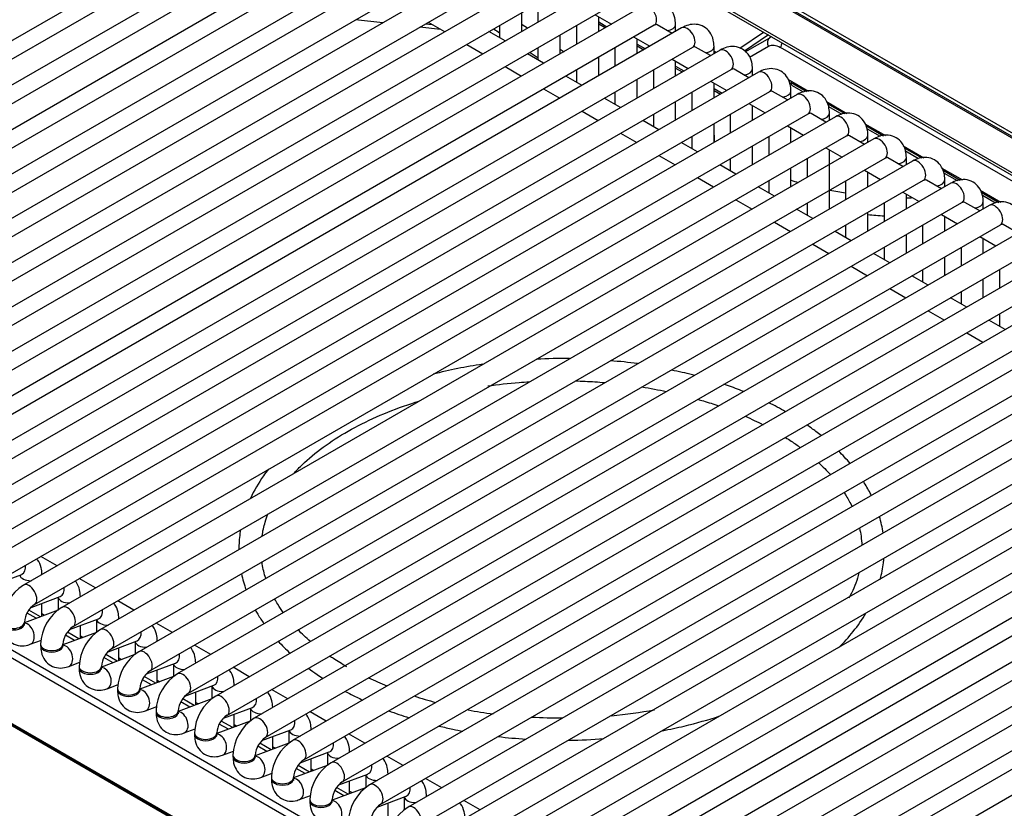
# Model space of a CAD drawing. Header units: millimetres. Extents: x 21 to 270, y 0 to 189.
# Tile 20 of 39: x 208 to 219, y 95 to 104. Entities that reach past the tile are written whole.
import ezdxf

# ---------------------------------------------------------------- set-up
doc = ezdxf.new("R2010")
doc.units = ezdxf.units.MM
doc.layers.add('134.125_BW4_CTM-', color=7, linetype='Continuous')
doc.layers.add('Standard', color=7, linetype='Continuous')

# ---------------------------------------------------------------- blocks, each defined once
blk = doc.blocks.new('SE')
at = {"layer": '134.125_BW4_CTM-', "color": 7, "linetype": 'Continuous'}
for p, q in [((29.17, 15.107), (8.837, 26.846)), ((9, 26.711), (29.007, 15.161)), ((9.011, 26.689), (29.017, 15.138)), ((10.56, 25.406), (29.316, 14.577)), ((10.58, 25.362), (29.317, 14.544)), ((3.626, 18.215), (12.748, 23.481)), ((13.055, 23.449), (3.933, 18.182)), ((4.058, 17.966), (13.18, 23.232)), ((13.487, 23.199), (4.365, 17.933)), ((4.49, 17.716), (13.612, 22.983)), ((13.919, 22.95), (4.798, 17.683)), ((4.923, 17.467), (14.044, 22.733)), ((14.351, 22.7), (5.23, 17.434)), ((5.355, 17.217), (14.476, 22.484)), ((14.783, 22.451), (5.662, 17.184)), ((5.787, 16.968), (14.908, 22.234)), ((15.215, 22.201), (6.094, 16.935)), ((6.219, 16.718), (15.34, 21.985)), ((15.647, 21.952), (6.526, 16.686)), ((6.651, 16.469), (15.772, 21.735)), ((16.079, 21.702), (6.958, 16.436)), ((14.898, 21.729), (14.898, 21.519)), ((14.716, 21.414), (14.716, 21.624)), ((15.54, 21.601), (15.722, 21.496)), ((15.58, 21.414), (15.58, 21.579)), ((7.083, 16.22), (16.204, 21.486)), ((13.154, 21.51), (12.849, 21.544)), ((13.803, 21.436), (13.572, 21.463)), ((13.636, 21.5), (13.708, 21.491)), ((13.665, 21.516), (13.847, 21.411)), ((14.466, 21.48), (14.466, 21.343)), ((15.33, 21.48), (15.33, 21.27)), ((15.58, 21.521), (15.672, 21.467)), ((15.58, 21.499), (15.654, 21.457)), ((16.404, 21.391), (16.237, 21.488)), ((16.444, 21.414), (16.444, 21.492)), ((16.511, 21.453), (7.39, 16.187)), ((14.529, 21.306), (14.347, 21.411)), ((15.148, 21.164), (15.148, 21.375)), ((15.972, 21.352), (16.154, 21.247)), ((16.444, 21.415), (16.445, 21.415)), ((17.166, 21.225), (17.432, 21.406)), ((17.487, 21.374), (17.219, 21.193)), ((17.501, 21.343), (17.519, 21.355)), ((14.097, 21.267), (14.279, 21.162)), ((16.012, 21.164), (16.012, 21.329)), ((16.012, 21.272), (16.104, 21.218)), ((16.012, 21.25), (16.086, 21.207)), ((16.836, 21.142), (16.669, 21.238)), ((16.876, 21.164), (16.876, 21.243)), ((17.227, 21.185), (17.501, 21.343)), ((17.487, 21.244), (17.275, 21.122)), ((7.515, 15.97), (16.636, 21.237)), ((16.944, 21.204), (7.822, 15.937)), ((14.961, 21.057), (14.779, 21.162)), ((14.898, 21.23), (14.898, 21.093)), ((15.762, 21.23), (15.762, 21.02)), ((16.876, 21.192), (16.901, 21.179)), ((29.319, 14.479), (17.624, 21.231)), ((14.529, 21.018), (14.711, 20.912)), ((15.58, 20.915), (15.58, 21.125)), ((16.404, 21.102), (16.586, 20.997)), ((16.444, 20.915), (16.444, 21.08)), ((16.444, 21.022), (16.536, 20.969)), ((7.947, 15.721), (17.069, 20.987)), ((17.376, 20.954), (8.254, 15.688)), ((15.393, 20.807), (15.211, 20.912)), ((15.33, 20.981), (15.33, 20.844)), ((16.194, 20.981), (16.194, 20.771)), ((16.444, 21.001), (16.518, 20.958)), ((17.268, 20.892), (17.101, 20.989)), ((17.308, 20.915), (17.308, 20.993)), ((16.012, 20.666), (16.012, 20.876)), ((16.836, 20.853), (17.018, 20.748)), ((16.876, 20.666), (16.876, 20.83)), ((17.706, 20.875), (17.937, 20.742)), ((17.738, 20.841), (17.914, 20.739)), ((17.754, 20.805), (17.878, 20.734)), ((8.379, 15.471), (17.501, 20.738)), ((17.808, 20.705), (8.686, 15.438)), ((14.961, 20.768), (15.143, 20.663)), ((15.762, 20.731), (15.762, 20.595)), ((16.626, 20.731), (16.626, 20.521)), ((16.876, 20.773), (16.968, 20.719)), ((16.876, 20.751), (16.95, 20.708)), ((17.7, 20.643), (17.533, 20.739)), ((17.74, 20.666), (17.74, 20.744)), ((15.825, 20.558), (15.643, 20.663)), ((16.444, 20.416), (16.444, 20.626)), ((17.268, 20.604), (17.45, 20.498)), ((17.308, 20.416), (17.308, 20.581)), ((18.138, 20.626), (18.369, 20.492)), ((18.147, 20.605), (18.346, 20.49)), ((8.811, 15.222), (17.933, 20.488)), ((15.393, 20.519), (15.575, 20.414)), ((16.194, 20.482), (16.194, 20.345)), ((17.058, 20.482), (17.058, 20.272)), ((18.132, 20.393), (17.965, 20.49)), ((18.163, 20.569), (18.31, 20.485)), ((18.172, 20.416), (18.172, 20.494)), ((18.24, 20.455), (9.118, 15.189)), ((16.257, 20.308), (16.075, 20.414)), ((16.876, 20.167), (16.876, 20.377)), ((17.7, 20.354), (17.882, 20.249)), ((18.57, 20.376), (18.801, 20.243)), ((18.579, 20.355), (18.778, 20.241)), ((15.825, 20.269), (16.007, 20.164)), ((16.876, 20.248), (16.878, 20.168)), ((17.74, 20.167), (17.74, 20.331)), ((18.595, 20.32), (18.742, 20.235)), ((18.604, 20.167), (18.604, 20.245)), ((9.243, 14.972), (18.365, 20.239)), ((18.672, 20.206), (9.55, 14.939)), ((16.689, 20.059), (16.507, 20.164)), ((16.626, 20.233), (16.626, 20.096)), ((17.49, 20.233), (17.49, 20.022)), ((18.564, 20.144), (18.397, 20.24)), ((17.308, 19.917), (17.308, 20.127)), ((18.132, 20.105), (18.314, 20)), ((18.172, 19.418), (18.172, 20.082)), ((19.002, 20.127), (19.233, 19.993)), ((19.011, 20.106), (19.21, 19.991)), ((19.027, 20.071), (19.174, 19.986)), ((9.675, 14.723), (18.797, 19.989)), ((19.104, 19.956), (9.982, 14.69)), ((16.257, 20.02), (16.439, 19.915)), ((17.121, 19.81), (16.939, 19.915)), ((17.058, 19.983), (17.058, 19.846)), ((17.922, 19.983), (17.922, 19.773)), ((18.997, 19.894), (18.829, 19.991)), ((19.036, 19.917), (19.036, 19.996)), ((17.74, 19.668), (17.74, 19.878)), ((18.564, 19.855), (18.747, 19.75)), ((18.604, 19.668), (18.604, 19.832)), ((19.434, 19.877), (19.665, 19.744)), ((19.443, 19.856), (19.642, 19.742)), ((19.459, 19.821), (19.606, 19.736)), ((10.107, 14.473), (19.229, 19.74)), ((19.536, 19.707), (10.414, 14.441)), ((16.689, 19.77), (16.871, 19.665)), ((17.49, 19.734), (17.49, 19.597)), ((18.354, 19.734), (18.354, 19.523)), ((19.429, 19.645), (19.261, 19.742)), ((19.468, 19.668), (19.468, 19.746)), ((17.553, 19.56), (17.371, 19.665)), ((18.997, 19.606), (19.179, 19.501)), ((19.036, 19.418), (19.036, 19.583)), ((19.866, 19.628), (20.097, 19.494)), ((19.875, 19.607), (20.074, 19.492)), ((0.247, 19.506), (12.331, 12.529)), ((10.539, 14.224), (19.661, 19.49)), ((17.121, 19.521), (17.303, 19.416)), ((17.922, 19.484), (17.922, 19.347)), ((18.786, 19.484), (18.786, 19.274)), ((19.861, 19.396), (19.693, 19.492)), ((19.891, 19.572), (20.038, 19.487)), ((19.9, 19.418), (19.9, 19.497)), ((12.287, 12.462), (0.202, 19.439)), ((19.968, 19.458), (10.846, 14.191)), ((17.985, 19.311), (17.803, 19.416)), ((18.604, 19.169), (18.604, 19.379)), ((19.429, 19.356), (19.611, 19.251)), ((17.553, 19.271), (17.735, 19.166)), ((19.468, 19.169), (19.468, 19.334)), ((10.971, 13.975), (20.093, 19.241)), ((20.4, 19.208), (11.278, 13.942)), ((18.417, 19.061), (18.235, 19.166)), ((18.354, 19.235), (18.354, 19.098)), ((19.218, 19.235), (19.218, 19.025)), ((20.293, 19.146), (20.125, 19.243)), ((19.036, 18.92), (19.036, 19.13)), ((19.861, 19.107), (20.043, 19.002)), ((19.9, 18.92), (19.9, 19.084)), ((11.403, 13.725), (20.525, 18.992)), ((20.832, 18.959), (11.71, 13.692)), ((17.985, 19.022), (18.167, 18.917)), ((18.849, 18.812), (18.667, 18.917)), ((18.786, 18.985), (18.786, 18.848)), ((19.65, 18.985), (19.65, 18.775)), ((19.468, 18.67), (19.468, 18.88)), ((29.112, 2.012), (0.05, 18.791)), ((0.051, 18.781), (29.113, 2.002)), ((0.061, 18.763), (29.123, 1.984)), ((11.835, 13.476), (20.957, 18.742)), ((21.264, 18.709), (12.142, 13.443)), ((18.417, 18.773), (18.599, 18.667)), ((19.218, 18.736), (19.218, 18.599)), ((20.082, 18.736), (20.082, 18.526)), ((19.281, 18.562), (19.099, 18.667)), ((19.9, 18.421), (19.9, 18.631)), ((12.267, 13.226), (21.389, 18.493)), ((18.849, 18.523), (19.031, 18.418)), ((19.65, 18.486), (19.65, 18.35)), ((21.696, 18.46), (12.574, 13.193)), ((19.714, 18.313), (19.531, 18.418)), ((19.281, 18.274), (19.464, 18.169)), ((12.699, 12.977), (21.821, 18.243)), ((22.128, 18.21), (13.006, 12.944)), ((20.146, 18.064), (19.964, 18.169)), ((20.082, 18.237), (20.082, 18.1)), ((13.131, 12.727), (22.253, 17.994)), ((22.56, 17.961), (13.438, 12.694)), ((19.714, 18.024), (19.896, 17.919)), ((13.563, 12.478), (22.685, 17.744)), ((22.992, 17.711), (13.87, 12.445)), ((13.995, 12.229), (23.117, 17.495)), ((23.424, 17.462), (14.302, 12.196)), ((14.427, 11.979), (23.549, 17.245)), ((23.856, 17.213), (14.735, 11.946)), ((14.86, 11.73), (23.981, 16.996)), ((24.288, 16.963), (15.167, 11.697)), ((15.292, 11.48), (24.413, 16.747)), ((24.72, 16.714), (15.599, 11.447)), ((15.724, 11.231), (24.845, 16.497)), ((25.152, 16.464), (16.031, 11.198)), ((16.156, 10.981), (25.277, 16.248)), ((25.584, 16.215), (16.463, 10.948)), ((16.588, 10.732), (25.709, 15.998)), ((9.495, 15.407), (9.313, 15.512)), ((8.772, 15.189), (9.098, 15.31)), ((9.325, 15.309), (9.325, 15.311)), ((9.927, 15.157), (9.745, 15.262)), ((9.204, 14.939), (9.53, 15.061)), ((9.507, 15.053), (9.507, 14.909)), ((9.757, 15.059), (9.757, 15.061)), ((9.325, 14.84), (9.325, 14.984)), ((10.359, 14.908), (10.177, 15.013)), ((9.506, 14.908), (9.129, 14.767)), ((9.26, 14.816), (9.158, 14.875)), ((9.308, 14.834), (9.179, 14.909)), ((9.325, 14.869), (9.355, 14.852)), ((9.129, 14.758), (9.129, 14.774)), ((9.636, 14.69), (9.962, 14.812)), ((9.757, 14.591), (9.757, 14.735)), ((9.939, 14.803), (9.939, 14.66)), ((10.189, 14.81), (10.189, 14.812)), ((10.791, 14.658), (10.609, 14.763)), ((9.938, 14.658), (9.561, 14.518)), ((9.692, 14.567), (9.59, 14.625)), ((9.74, 14.585), (9.611, 14.659)), ((9.757, 14.62), (9.787, 14.602)), ((9.194, 14.524), (9.319, 14.571)), ((9.311, 14.525), (9.311, 14.509)), ((9.561, 14.509), (9.561, 14.525)), ((10.068, 14.44), (10.394, 14.562)), ((10.371, 14.554), (10.371, 14.41)), ((10.621, 14.56), (10.621, 14.563)), ((11.223, 14.409), (11.041, 14.514)), ((10.37, 14.409), (9.993, 14.268)), ((10.172, 14.335), (10.043, 14.41)), ((10.189, 14.342), (10.189, 14.486)), ((9.626, 14.275), (9.751, 14.322)), ((9.743, 14.276), (9.743, 14.259)), ((9.993, 14.259), (9.993, 14.276)), ((10.124, 14.317), (10.022, 14.376)), ((10.189, 14.37), (10.219, 14.353)), ((10.5, 14.191), (10.826, 14.313)), ((10.803, 14.304), (10.803, 14.161)), ((11.053, 14.311), (11.053, 14.313)), ((10.802, 14.16), (10.425, 14.019)), ((10.604, 14.086), (10.475, 14.16)), ((10.621, 14.092), (10.621, 14.236)), ((11.655, 14.159), (11.473, 14.265)), ((10.058, 14.025), (10.183, 14.072)), ((10.556, 14.068), (10.454, 14.126)), ((10.621, 14.121), (10.651, 14.103)), ((10.932, 13.941), (11.258, 14.063)), ((11.235, 14.055), (11.235, 13.911)), ((11.485, 14.061), (11.485, 14.064)), ((10.175, 14.026), (10.175, 14.01)), ((10.425, 14.01), (10.425, 14.026)), ((11.053, 13.843), (11.053, 13.987)), ((12.087, 13.91), (11.905, 14.015)), ((11.234, 13.91), (10.857, 13.769)), ((10.988, 13.818), (10.886, 13.877)), ((11.036, 13.836), (10.907, 13.911)), ((11.053, 13.871), (11.083, 13.854)), ((10.49, 13.776), (10.615, 13.823)), ((10.607, 13.777), (10.607, 13.76)), ((10.857, 13.76), (10.857, 13.777)), ((11.364, 13.692), (11.69, 13.814)), ((11.485, 13.593), (11.485, 13.737)), ((11.668, 13.805), (11.668, 13.662)), ((11.918, 13.812), (11.918, 13.814)), ((12.519, 13.661), (12.337, 13.766)), ((11.666, 13.661), (11.289, 13.52)), ((11.42, 13.569), (11.318, 13.627)), ((11.469, 13.587), (11.34, 13.661)), ((11.485, 13.622), (11.515, 13.604)), ((10.922, 13.527), (11.047, 13.573)), ((11.039, 13.527), (11.039, 13.511)), ((11.289, 13.511), (11.289, 13.527)), ((11.796, 13.443), (12.122, 13.564)), ((12.1, 13.556), (12.1, 13.412)), ((12.35, 13.562), (12.35, 13.565)), ((12.951, 13.411), (12.769, 13.516)), ((12.098, 13.411), (11.721, 13.27)), ((11.901, 13.337), (11.772, 13.412)), ((11.918, 13.344), (11.918, 13.488)), ((11.354, 13.277), (11.479, 13.324)), ((11.471, 13.278), (11.471, 13.261)), ((11.721, 13.261), (11.721, 13.278)), ((11.852, 13.319), (11.75, 13.378)), ((11.918, 13.372), (11.948, 13.355)), ((12.228, 13.193), (12.554, 13.315)), ((12.532, 13.306), (12.532, 13.163)), ((12.782, 13.313), (12.782, 13.315)), ((12.333, 13.088), (12.204, 13.163)), ((12.35, 13.094), (12.35, 13.238)), ((13.384, 13.162), (13.201, 13.267)), ((11.786, 13.028), (11.911, 13.075)), ((12.53, 13.162), (12.153, 13.021)), ((12.284, 13.07), (12.182, 13.129)), ((12.35, 13.123), (12.38, 13.106)), ((12.661, 12.944), (12.986, 13.065)), ((12.964, 13.057), (12.964, 12.913)), ((13.214, 13.064), (13.214, 13.066)), ((11.903, 13.028), (11.903, 13.012)), ((12.153, 13.012), (12.153, 13.028)), ((12.782, 12.845), (12.782, 12.989)), ((13.816, 12.912), (13.634, 13.017)), ((12.962, 12.912), (12.585, 12.771)), ((12.716, 12.82), (12.614, 12.879)), ((12.765, 12.839), (12.636, 12.913)), ((12.782, 12.873), (12.812, 12.856)), ((12.218, 12.778), (12.343, 12.825)), ((12.335, 12.779), (12.335, 12.763)), ((12.585, 12.763), (12.585, 12.779)), ((13.093, 12.694), (13.418, 12.816)), ((13.214, 12.595), (13.214, 12.74)), ((13.396, 12.808), (13.396, 12.664)), ((13.646, 12.814), (13.646, 12.816)), ((14.248, 12.663), (14.066, 12.768))]:
    blk.add_line(p, q, dxfattribs=at)
for centre, radius, start, end in [((171.612, 262.977), 287.977, 236.98744, 237.00377), ((173.944, 266.268), 292.223, 236.91037, 236.92456), ((173.944, 266.268), 292.223, 237.00514, 237.02577), ((171.612, 262.977), 287.977, 237.09002, 237.1006), ((19.064, 24.111), 4.567, 253.1678, 254.2151), ((19.064, 24.111), 4.567, 258.8152, 261.0364), ((19.064, 24.111), 4.567, 269.6548, 270.3814), ((19.061, 24.145), 4.812, 264.5475, 266.722), ((15.172, 12.901), 4.836, 89.0344, 93.4295), ((15.468, 13.874), 3.844, 81.8043, 86.3466), ((15.04, 12.479), 5.249, 98.3853, 104.5637), ((9.389, 14.756), 0.511, 122.0833, 177.9167), ((9.394, 14.753), 0.267, 124.6254, 175.3746), ((9.821, 14.506), 0.511, 122.0833, 177.9167), ((9.827, 14.503), 0.267, 124.6254, 175.3746), ((10.254, 14.257), 0.511, 122.0833, 177.9167), ((10.259, 14.254), 0.267, 124.6254, 175.3746), ((10.686, 14.008), 0.511, 122.0833, 177.9167), ((10.691, 14.005), 0.267, 124.6254, 175.3746), ((11.118, 13.758), 0.511, 122.0833, 177.9167), ((15, 18.446), 4.744, 244.9876, 247.7108), ((11.123, 13.755), 0.267, 124.6254, 175.3746), ((11.55, 13.509), 0.511, 122.0833, 177.9167), ((15, 18.446), 4.744, 251.6652, 254.7321), ((11.555, 13.506), 0.267, 124.6254, 175.3746), ((15, 18.446), 4.744, 259.2116, 262.6846), ((15.266, 18.754), 5.054, 275.2003, 280.7361), ((11.982, 13.259), 0.511, 122.0833, 177.9167), ((15.162, 19.585), 5.889, 266.7412, 270.1009), ((11.987, 13.256), 0.267, 124.6254, 175.3746), ((12.414, 13.01), 0.511, 122.0833, 177.9167), ((12.419, 13.007), 0.267, 124.6254, 175.3746), ((12.846, 12.76), 0.511, 122.0833, 177.9167), ((12.851, 12.757), 0.267, 124.6254, 175.3746), ((13.278, 12.511), 0.511, 122.0833, 177.9167), ((13.283, 12.508), 0.267, 124.6254, 175.3746), ((13.71, 12.261), 0.511, 122.0833, 177.9167)]:
    blk.add_arc(centre, radius, start, end, dxfattribs=at)
for centre, major_axis, ratio, start_param, end_param in [((16.142, 21.594), (-0.063, 0.108), 0.57735, 3.141593, 6.283185), ((16.319, 21.492), (-0.125, 0), 0.57735, 1.825901, 3.142089), ((16.574, 21.345), (-0.063, 0.108), 0.57735, 3.141593, 6.283185), ((17.677, 21.04), (-0.178, 0.302), 0.595946, 6.157641, 6.278109), ((16.751, 21.243), (-0.125, 0), 0.57735, 1.825901, 3.142089), ((17.544, 21.275), (-0.0399, 0.0694), 0.809317, 0.063607, 1.560055), ((17.621, 21.008), (0.133, -0.236), 0.586471, 2.362024, 3.147422), ((17.68, 21.262), (-0.04, -0.0693), 0.57735, 4.711439, 5.480334), ((17.006, 21.095), (-0.062, 0.108), 0.57735, 3.141593, 6.283185), ((17.183, 20.993), (-0.125, 0), 0.57735, 1.825901, 3.142089), ((17.438, 20.846), (-0.062, 0.108), 0.57735, 3.141593, 6.283185), ((17.794, 20.875), (0.04, 0.0693), 0.57735, 2.373648, 3.141593), ((17.615, 20.744), (-0.125, 0), 0.57735, 1.825901, 3.142089), ((17.87, 20.596), (-0.062, 0.108), 0.57735, 3.141593, 6.283185), ((18.047, 20.494), (-0.125, 0), 0.57735, 1.825901, 3.142089), ((18.302, 20.347), (-0.063, 0.108), 0.57735, 3.141593, 6.283185), ((18.479, 20.245), (-0.125, 0), 0.57735, 1.825901, 3.142089), ((18.734, 20.098), (-0.063, 0.108), 0.57735, 3.141593, 6.283185), ((18.911, 19.996), (-0.125, 0), 0.57735, 1.825901, 3.142089), ((19.166, 19.848), (-0.062, 0.108), 0.57735, 3.141593, 6.283185), ((19.343, 19.746), (-0.125, 0), 0.57735, 1.825901, 3.142089), ((19.598, 19.599), (-0.063, 0.108), 0.57735, 3.141593, 6.283185), ((19.775, 19.497), (-0.125, 0), 0.57735, 1.825901, 3.142089), ((20.03, 19.349), (-0.063, 0.108), 0.57735, 3.141593, 6.283185), ((9.054, 15.428), (-0.044, 0.117), 0.668835, 3.141593, 4.350833), ((9.2, 15.311), (-0.125, 0), 0.57735, 0.1188, 1.602936), ((9.2, 15.311), (-0.125, 0), 0.57735, 3.109453, 3.142314), ((9.18, 15.081), (0.063, -0.108), 0.57735, 0.01025, 3.141275), ((9.486, 15.178), (-0.044, 0.117), 0.668835, 3.141593, 4.350833), ((9.632, 15.061), (-0.125, 0), 0.57735, 0.1188, 1.602936), ((9.632, 15.061), (-0.125, 0), 0.57735, 3.109453, 3.142314), ((9.613, 14.831), (0.062, -0.108), 0.57735, 0.01025, 3.141275), ((9.918, 14.929), (-0.044, 0.117), 0.668835, 3.141593, 4.350833), ((9.004, 14.774), (0.125, 0), 0.57735, 3.141693, 6.273672), ((9.004, 14.758), (-0.125, 0), 0.57735, 0, 3.141593), ((9.15, 14.641), (-0.044, 0.117), 0.668835, 3.141519, 6.010802), ((10.064, 14.812), (-0.125, 0), 0.57735, 0.1188, 1.602936), ((10.064, 14.812), (-0.125, 0), 0.57735, 3.109453, 3.142314), ((10.045, 14.582), (0.063, -0.108), 0.57735, 0.01025, 3.141275), ((10.35, 14.679), (-0.044, 0.117), 0.668835, 3.141593, 4.350833), ((9.436, 14.525), (0.125, 0), 0.57735, 3.141693, 6.273672), ((9.436, 14.509), (-0.125, 0), 0.57735, 0, 3.141593), ((9.582, 14.392), (-0.044, 0.117), 0.668835, 3.141519, 6.010802), ((10.496, 14.563), (-0.125, 0), 0.57735, 0.1188, 1.602936), ((10.496, 14.563), (-0.125, 0), 0.57735, 3.109453, 3.142314), ((10.477, 14.332), (0.062, -0.108), 0.57735, 0.01025, 3.141275), ((10.782, 14.43), (-0.044, 0.117), 0.668835, 3.141593, 4.350833), ((9.868, 14.276), (0.125, 0), 0.57735, 3.141693, 6.273672), ((10.928, 14.313), (-0.125, 0), 0.57735, 0.1188, 1.602936), ((10.928, 14.313), (-0.125, 0), 0.57735, 3.109453, 3.142314), ((9.868, 14.259), (-0.125, 0), 0.57735, 0, 3.141593), ((10.014, 14.143), (-0.044, 0.117), 0.668835, 3.141519, 6.010802), ((10.909, 14.083), (0.063, -0.108), 0.57735, 0.01025, 3.141275), ((11.214, 14.18), (-0.044, 0.117), 0.668835, 3.141593, 4.350833), ((11.36, 14.064), (-0.125, 0), 0.57735, 0.1188, 1.602936), ((11.36, 14.064), (-0.125, 0), 0.57735, 3.109453, 3.142314), ((10.3, 14.026), (0.125, 0), 0.57735, 3.141693, 6.273672), ((10.3, 14.01), (-0.125, 0), 0.57735, 0, 3.141593), ((10.446, 13.893), (-0.044, 0.117), 0.668835, 3.141519, 6.010802), ((11.341, 13.833), (0.063, -0.108), 0.57735, 0.01025, 3.141275), ((11.646, 13.931), (-0.044, 0.117), 0.668835, 3.141593, 4.350833), ((10.732, 13.777), (0.125, 0), 0.57735, 3.141693, 6.273672), ((10.732, 13.76), (-0.125, 0), 0.57735, 0, 3.141593), ((10.878, 13.644), (-0.044, 0.117), 0.668835, 3.141519, 6.010802), ((11.793, 13.814), (-0.125, 0), 0.57735, 0.1188, 1.602936), ((11.793, 13.814), (-0.125, 0), 0.57735, 3.109453, 3.142314), ((11.773, 13.584), (0.063, -0.108), 0.57735, 0.01025, 3.141275), ((12.078, 13.681), (-0.044, 0.117), 0.668835, 3.141593, 4.350833), ((11.164, 13.527), (0.125, 0), 0.57735, 3.141693, 6.273672), ((11.164, 13.511), (-0.125, 0), 0.57735, 0, 3.141593), ((11.31, 13.394), (-0.044, 0.117), 0.668835, 3.141519, 6.010802), ((12.225, 13.565), (-0.125, 0), 0.57735, 0.1188, 1.602936), ((12.225, 13.565), (-0.125, 0), 0.57735, 3.109453, 3.142314), ((12.205, 13.335), (0.063, -0.108), 0.57735, 0.01025, 3.141275), ((12.511, 13.432), (-0.044, 0.117), 0.668835, 3.141593, 4.350833), ((11.596, 13.278), (0.125, 0), 0.57735, 3.141693, 6.273672), ((12.657, 13.315), (-0.125, 0), 0.57735, 0.1188, 1.602936), ((12.657, 13.315), (-0.125, 0), 0.57735, 3.109453, 3.142314), ((11.596, 13.261), (-0.125, 0), 0.57735, 0, 3.141593), ((11.742, 13.145), (-0.044, 0.117), 0.668835, 3.141519, 6.010802), ((12.637, 13.085), (0.062, -0.108), 0.57735, 0.01025, 3.141275), ((12.943, 13.183), (-0.044, 0.117), 0.668835, 3.141593, 4.350833), ((13.089, 13.066), (-0.125, 0), 0.57735, 0.1188, 1.602936), ((13.089, 13.066), (-0.125, 0), 0.57735, 3.109453, 3.142314), ((12.028, 13.028), (0.125, 0), 0.57735, 3.141693, 6.273672), ((12.028, 13.012), (-0.125, 0), 0.57735, 0, 3.141593), ((12.174, 12.895), (-0.044, 0.117), 0.668835, 3.141519, 6.010802), ((13.069, 12.836), (0.063, -0.108), 0.57735, 0.01025, 3.141275), ((13.375, 12.933), (-0.044, 0.117), 0.668835, 3.141593, 4.350833), ((12.46, 12.779), (0.125, 0), 0.57735, 3.141693, 6.273672), ((12.46, 12.763), (-0.125, 0), 0.57735, 0, 3.141593), ((12.606, 12.646), (-0.044, 0.117), 0.668835, 3.141519, 6.010802), ((13.521, 12.816), (-0.125, 0), 0.57735, 0.1188, 1.602936), ((13.521, 12.816), (-0.125, 0), 0.57735, 3.109453, 3.142314), ((13.501, 12.586), (0.063, -0.108), 0.57735, 0.01025, 3.141275)]:
    blk.add_ellipse(centre, major_axis=major_axis, ratio=ratio, start_param=start_param, end_param=end_param, dxfattribs=at)
for points, knots in [([(16.444, 21.492), (16.442, 21.52), (16.438, 21.575), (16.402, 21.657), (16.332, 21.721), (16.244, 21.748), (16.155, 21.739), (16.106, 21.716), (16.079, 21.702)], [0, 0, 0, 0, 0.140307, 0.329924, 0.500126, 0.677957, 0.845414, 1, 1, 1, 1]), ([(16.204, 21.486), (16.211, 21.489), (16.219, 21.493), (16.222, 21.493), (16.222, 21.493)], [0, 0, 0, 0, 0.610541, 1, 1, 1, 1]), ([(16.876, 21.243), (16.874, 21.27), (16.87, 21.325), (16.834, 21.408), (16.764, 21.472), (16.676, 21.499), (16.587, 21.49), (16.539, 21.467), (16.511, 21.453)], [0, 0, 0, 0, 0.140307, 0.329924, 0.500126, 0.677957, 0.845414, 1, 1, 1, 1]), ([(16.636, 21.237), (16.643, 21.239), (16.651, 21.244), (16.654, 21.244), (16.654, 21.244)], [0, 0, 0, 0, 0.610541, 1, 1, 1, 1]), ([(17.308, 20.993), (17.306, 21.021), (17.302, 21.076), (17.266, 21.158), (17.196, 21.222), (17.108, 21.249), (17.019, 21.24), (16.971, 21.217), (16.944, 21.204)], [0, 0, 0, 0, 0.140307, 0.329924, 0.500126, 0.677957, 0.845414, 1, 1, 1, 1]), ([(17.069, 20.987), (17.075, 20.99), (17.084, 20.995), (17.086, 20.994), (17.086, 20.994)], [0, 0, 0, 0, 0.610541, 1, 1, 1, 1]), ([(17.74, 20.744), (17.738, 20.771), (17.734, 20.826), (17.698, 20.909), (17.628, 20.973), (17.54, 21), (17.451, 20.991), (17.403, 20.968), (17.376, 20.954)], [0, 0, 0, 0, 0.140307, 0.329924, 0.500126, 0.677957, 0.845414, 1, 1, 1, 1]), ([(17.501, 20.738), (17.507, 20.741), (17.516, 20.745), (17.518, 20.745), (17.518, 20.745)], [0, 0, 0, 0, 0.610541, 1, 1, 1, 1]), ([(18.172, 20.494), (18.171, 20.522), (18.166, 20.577), (18.13, 20.66), (18.06, 20.724), (17.972, 20.751), (17.883, 20.741), (17.835, 20.718), (17.808, 20.705)], [0, 0, 0, 0, 0.140307, 0.329924, 0.500126, 0.677957, 0.845414, 1, 1, 1, 1]), ([(17.933, 20.488), (17.939, 20.491), (17.948, 20.496), (17.95, 20.495), (17.95, 20.495)], [0, 0, 0, 0, 0.610541, 1, 1, 1, 1]), ([(18.604, 20.245), (18.603, 20.272), (18.599, 20.327), (18.562, 20.41), (18.492, 20.474), (18.404, 20.501), (18.315, 20.492), (18.267, 20.469), (18.24, 20.455)], [0, 0, 0, 0, 0.140307, 0.329924, 0.500126, 0.677957, 0.845414, 1, 1, 1, 1]), ([(18.365, 20.239), (18.371, 20.242), (18.38, 20.246), (18.382, 20.246), (18.382, 20.246)], [0, 0, 0, 0, 0.610541, 1, 1, 1, 1]), ([(19.036, 19.996), (19.035, 20.023), (19.031, 20.078), (18.994, 20.161), (18.924, 20.225), (18.836, 20.252), (18.747, 20.243), (18.699, 20.22), (18.672, 20.206)], [0, 0, 0, 0, 0.140307, 0.329924, 0.500126, 0.677957, 0.845414, 1, 1, 1, 1]), ([(18.797, 19.989), (18.803, 19.992), (18.812, 19.997), (18.815, 19.997), (18.815, 19.996)], [0, 0, 0, 0, 0.610541, 1, 1, 1, 1]), ([(19.468, 19.746), (19.467, 19.774), (19.463, 19.828), (19.426, 19.911), (19.356, 19.975), (19.268, 20.002), (19.179, 19.993), (19.131, 19.97), (19.104, 19.956)], [0, 0, 0, 0, 0.140307, 0.329924, 0.500126, 0.677957, 0.845414, 1, 1, 1, 1]), ([(19.229, 19.74), (19.235, 19.743), (19.244, 19.747), (19.247, 19.747), (19.247, 19.747)], [0, 0, 0, 0, 0.610541, 1, 1, 1, 1]), ([(19.9, 19.497), (19.899, 19.524), (19.895, 19.579), (19.858, 19.662), (19.788, 19.726), (19.7, 19.753), (19.611, 19.744), (19.563, 19.721), (19.536, 19.707)], [0, 0, 0, 0, 0.140307, 0.329924, 0.500126, 0.677957, 0.845414, 1, 1, 1, 1]), ([(19.661, 19.49), (19.667, 19.493), (19.676, 19.498), (19.679, 19.498), (19.679, 19.498)], [0, 0, 0, 0, 0.610541, 1, 1, 1, 1]), ([(20.332, 19.247), (20.331, 19.275), (20.327, 19.33), (20.29, 19.412), (20.22, 19.476), (20.132, 19.503), (20.043, 19.494), (19.995, 19.471), (19.968, 19.458)], [0, 0, 0, 0, 0.140307, 0.329924, 0.500126, 0.677957, 0.845414, 1, 1, 1, 1]), ([(20.093, 19.241), (20.099, 19.244), (20.108, 19.249), (20.111, 19.248), (20.111, 19.248)], [0, 0, 0, 0, 0.610541, 1, 1, 1, 1]), ([(16.658, 17.547), (16.65, 17.55), (16.565, 17.571), (16.481, 17.589), (16.397, 17.606)], [0, 0, 0, 0, 0.104819, 1, 1, 1, 1]), ([(15.316, 17.485), (15.39, 17.483), (15.502, 17.478), (15.613, 17.47), (15.651, 17.466)], [0, 0, 0, 0, 0.663486, 1, 1, 1, 1]), ([(14.333, 17.428), (14.449, 17.445), (14.605, 17.462), (14.762, 17.473), (14.801, 17.476)], [0, 0, 0, 0, 0.754743, 1, 1, 1, 1]), ([(17.207, 17.366), (17.148, 17.39), (17.075, 17.417), (16.999, 17.444), (16.986, 17.448)], [0, 0, 0, 0, 0.826225, 1, 1, 1, 1]), ([(12.162, 16.452), (12.197, 16.491), (12.304, 16.599), (12.511, 16.766), (12.797, 16.945), (13.12, 17.102), (13.381, 17.201), (13.531, 17.248), (13.556, 17.256)], [0, 0, 0, 0, 0.11647, 0.327236, 0.537408, 0.747465, 0.957607, 1, 1, 1, 1]), ([(16.692, 17.279), (16.714, 17.272), (16.793, 17.249), (16.871, 17.224), (16.927, 17.204)], [0, 0, 0, 0, 0.267887, 1, 1, 1, 1]), ([(18.08, 16.87), (18.06, 16.886), (18.008, 16.926), (17.954, 16.965), (17.92, 16.989)], [0, 0, 0, 0, 0.387251, 1, 1, 1, 1]), ([(17.679, 16.849), (17.7, 16.835), (17.758, 16.798), (17.812, 16.76), (17.846, 16.735)], [0, 0, 0, 0, 0.368933, 1, 1, 1, 1]), ([(11.87, 16.494), (11.85, 16.469), (11.772, 16.362), (11.707, 16.25), (11.666, 16.162), (11.666, 16.161)], [0, 0, 0, 0, 0.235469, 0.991818, 1, 1, 1, 1]), ([(18.642, 16.197), (18.638, 16.206), (18.611, 16.259), (18.581, 16.312), (18.553, 16.355)], [0, 0, 0, 0, 0.163333, 1, 1, 1, 1]), ([(18.336, 16.23), (18.344, 16.218), (18.377, 16.165), (18.406, 16.112), (18.426, 16.07)], [0, 0, 0, 0, 0.223701, 1, 1, 1, 1]), ([(11.799, 15.742), (11.806, 15.794), (11.825, 15.878), (11.853, 15.961), (11.865, 15.992)], [0, 0, 0, 0, 0.623844, 1, 1, 1, 1]), ([(18.51, 15.83), (18.517, 15.8), (18.529, 15.735), (18.535, 15.67), (18.537, 15.634)], [0, 0, 0, 0, 0.458379, 1, 1, 1, 1]), ([(11.557, 15.813), (11.547, 15.755), (11.539, 15.68), (11.538, 15.606), (11.538, 15.59)], [0, 0, 0, 0, 0.7945, 1, 1, 1, 1]), ([(9.325, 15.311), (9.324, 15.338), (9.32, 15.393), (9.294, 15.452), (9.271, 15.482), (9.267, 15.486)], [0, 0, 0, 0, 0.392493, 0.922922, 1, 1, 1, 1]), ([(18.743, 15.254), (18.76, 15.316), (18.775, 15.394), (18.782, 15.473), (18.784, 15.489)], [0, 0, 0, 0, 0.795193, 1, 1, 1, 1]), ([(11.839, 15.266), (11.822, 15.319), (11.807, 15.381), (11.798, 15.443), (11.797, 15.451)], [0, 0, 0, 0, 0.87383, 1, 1, 1, 1]), ([(18.504, 15.327), (18.499, 15.308), (18.472, 15.212), (18.432, 15.118), (18.391, 15.043)], [0, 0, 0, 0, 0.204779, 1, 1, 1, 1]), ([(9.757, 15.061), (9.756, 15.089), (9.752, 15.144), (9.726, 15.203), (9.703, 15.233), (9.699, 15.236)], [0, 0, 0, 0, 0.392493, 0.922922, 1, 1, 1, 1]), ([(10.189, 14.812), (10.188, 14.839), (10.184, 14.894), (10.158, 14.953), (10.135, 14.983), (10.132, 14.987)], [0, 0, 0, 0, 0.392493, 0.922922, 1, 1, 1, 1]), ([(12.037, 14.881), (12.015, 14.912), (11.981, 14.963), (11.95, 15.014), (11.939, 15.035)], [0, 0, 0, 0, 0.604363, 1, 1, 1, 1]), ([(11.723, 14.909), (11.732, 14.893), (11.762, 14.841), (11.795, 14.79), (11.82, 14.755)], [0, 0, 0, 0, 0.30689, 1, 1, 1, 1]), ([(18.275, 14.485), (18.335, 14.544), (18.448, 14.67), (18.54, 14.803), (18.582, 14.873)], [0, 0, 0, 0, 0.484258, 1, 1, 1, 1]), ([(8.879, 14.758), (8.88, 14.731), (8.884, 14.676), (8.92, 14.593), (8.991, 14.529), (9.078, 14.502), (9.15, 14.509), (9.184, 14.521), (9.194, 14.524)], [0, 0, 0, 0, 0.156279, 0.36748, 0.557058, 0.755132, 0.941652, 1, 1, 1, 1]), ([(9.131, 14.739), (9.131, 14.739), (9.131, 14.74), (9.129, 14.748), (9.129, 14.756), (9.129, 14.758)], [0, 0, 0, 0, 0.27495, 0.866289, 1, 1, 1, 1]), ([(10.621, 14.563), (10.62, 14.59), (10.616, 14.645), (10.59, 14.704), (10.567, 14.734), (10.564, 14.738)], [0, 0, 0, 0, 0.392493, 0.922922, 1, 1, 1, 1]), ([(9.311, 14.509), (9.312, 14.481), (9.316, 14.426), (9.352, 14.344), (9.423, 14.279), (9.51, 14.252), (9.582, 14.26), (9.616, 14.272), (9.626, 14.275)], [0, 0, 0, 0, 0.156279, 0.36748, 0.557058, 0.755132, 0.941652, 1, 1, 1, 1]), ([(9.563, 14.49), (9.563, 14.49), (9.563, 14.491), (9.561, 14.499), (9.561, 14.507), (9.561, 14.509)], [0, 0, 0, 0, 0.27495, 0.866289, 1, 1, 1, 1]), ([(11.053, 14.313), (11.052, 14.341), (11.048, 14.395), (11.022, 14.455), (10.999, 14.484), (10.996, 14.488)], [0, 0, 0, 0, 0.392493, 0.922922, 1, 1, 1, 1]), ([(12.75, 14.27), (12.694, 14.304), (12.632, 14.341), (12.571, 14.382), (12.557, 14.392)], [0, 0, 0, 0, 0.763084, 1, 1, 1, 1]), ([(9.743, 14.259), (9.744, 14.232), (9.748, 14.177), (9.784, 14.094), (9.855, 14.03), (9.942, 14.003), (10.014, 14.011), (10.048, 14.022), (10.058, 14.025)], [0, 0, 0, 0, 0.156279, 0.36748, 0.557058, 0.755132, 0.941652, 1, 1, 1, 1]), ([(9.995, 14.24), (9.995, 14.24), (9.995, 14.241), (9.993, 14.249), (9.993, 14.257), (9.993, 14.259)], [0, 0, 0, 0, 0.27495, 0.866289, 1, 1, 1, 1]), ([(11.485, 14.064), (11.484, 14.091), (11.48, 14.146), (11.454, 14.205), (11.431, 14.235), (11.428, 14.239)], [0, 0, 0, 0, 0.392493, 0.922922, 1, 1, 1, 1]), ([(12.319, 14.254), (12.351, 14.23), (12.406, 14.191), (12.462, 14.155), (12.485, 14.14)], [0, 0, 0, 0, 0.59124, 1, 1, 1, 1]), ([(10.175, 14.01), (10.176, 13.982), (10.18, 13.927), (10.216, 13.845), (10.287, 13.781), (10.374, 13.754), (10.446, 13.761), (10.48, 13.773), (10.49, 13.776)], [0, 0, 0, 0, 0.156279, 0.36748, 0.557058, 0.755132, 0.941652, 1, 1, 1, 1]), ([(10.427, 13.991), (10.427, 13.991), (10.427, 13.992), (10.425, 14), (10.425, 14.008), (10.425, 14.01)], [0, 0, 0, 0, 0.27495, 0.866289, 1, 1, 1, 1]), ([(11.918, 13.814), (11.916, 13.842), (11.912, 13.897), (11.886, 13.956), (11.863, 13.986), (11.86, 13.989)], [0, 0, 0, 0, 0.392493, 0.922922, 1, 1, 1, 1]), ([(12.733, 13.994), (12.755, 13.983), (12.817, 13.95), (12.884, 13.918), (12.93, 13.897)], [0, 0, 0, 0, 0.341477, 1, 1, 1, 1]), ([(10.607, 13.76), (10.608, 13.733), (10.612, 13.678), (10.648, 13.595), (10.719, 13.531), (10.806, 13.504), (10.878, 13.512), (10.912, 13.523), (10.922, 13.527)], [0, 0, 0, 0, 0.156279, 0.36748, 0.557058, 0.755132, 0.941652, 1, 1, 1, 1]), ([(10.859, 13.742), (10.859, 13.741), (10.859, 13.743), (10.857, 13.75), (10.857, 13.759), (10.857, 13.76)], [0, 0, 0, 0, 0.27495, 0.866289, 1, 1, 1, 1]), ([(12.35, 13.565), (12.348, 13.592), (12.344, 13.647), (12.318, 13.706), (12.295, 13.736), (12.292, 13.74)], [0, 0, 0, 0, 0.392493, 0.922922, 1, 1, 1, 1]), ([(16.295, 13.552), (16.379, 13.568), (16.599, 13.615), (16.811, 13.676), (16.94, 13.718)], [0, 0, 0, 0, 0.371922, 1, 1, 1, 1]), ([(11.039, 13.511), (11.04, 13.483), (11.044, 13.429), (11.081, 13.346), (11.151, 13.282), (11.238, 13.255), (11.31, 13.262), (11.344, 13.274), (11.354, 13.277)], [0, 0, 0, 0, 0.156279, 0.36748, 0.557058, 0.755132, 0.941652, 1, 1, 1, 1]), ([(11.291, 13.492), (11.291, 13.492), (11.291, 13.493), (11.289, 13.501), (11.289, 13.509), (11.289, 13.511)], [0, 0, 0, 0, 0.27495, 0.866289, 1, 1, 1, 1]), ([(13.789, 13.604), (13.84, 13.592), (13.928, 13.572), (14.017, 13.554), (14.054, 13.547)], [0, 0, 0, 0, 0.584549, 1, 1, 1, 1]), ([(12.782, 13.315), (12.78, 13.343), (12.776, 13.398), (12.75, 13.457), (12.727, 13.487), (12.724, 13.49)], [0, 0, 0, 0, 0.392493, 0.922922, 1, 1, 1, 1]), ([(15.24, 13.446), (15.243, 13.446), (15.376, 13.447), (15.508, 13.454), (15.638, 13.464)], [0, 0, 0, 0, 0.019916, 1, 1, 1, 1]), ([(11.471, 13.261), (11.472, 13.234), (11.476, 13.179), (11.513, 13.096), (11.583, 13.032), (11.67, 13.005), (11.742, 13.013), (11.776, 13.024), (11.786, 13.028)], [0, 0, 0, 0, 0.156279, 0.36748, 0.557058, 0.755132, 0.941652, 1, 1, 1, 1]), ([(11.723, 13.243), (11.723, 13.243), (11.723, 13.244), (11.721, 13.251), (11.721, 13.26), (11.721, 13.261)], [0, 0, 0, 0, 0.27495, 0.866289, 1, 1, 1, 1]), ([(13.214, 13.066), (13.212, 13.093), (13.208, 13.148), (13.182, 13.207), (13.159, 13.237), (13.156, 13.241)], [0, 0, 0, 0, 0.392493, 0.922922, 1, 1, 1, 1]), ([(11.903, 13.012), (11.904, 12.984), (11.908, 12.93), (11.945, 12.847), (12.015, 12.783), (12.102, 12.756), (12.174, 12.763), (12.208, 12.775), (12.218, 12.778)], [0, 0, 0, 0, 0.156279, 0.36748, 0.557058, 0.755132, 0.941652, 1, 1, 1, 1]), ([(12.155, 12.993), (12.155, 12.993), (12.155, 12.994), (12.153, 13.002), (12.153, 13.01), (12.153, 13.012)], [0, 0, 0, 0, 0.27495, 0.866289, 1, 1, 1, 1]), ([(13.646, 12.816), (13.644, 12.844), (13.64, 12.899), (13.614, 12.958), (13.591, 12.988), (13.588, 12.992)], [0, 0, 0, 0, 0.392493, 0.922922, 1, 1, 1, 1]), ([(12.335, 12.763), (12.336, 12.735), (12.34, 12.68), (12.377, 12.597), (12.447, 12.533), (12.535, 12.506), (12.606, 12.514), (12.64, 12.525), (12.65, 12.529)], [0, 0, 0, 0, 0.156279, 0.36748, 0.557058, 0.755132, 0.941652, 1, 1, 1, 1]), ([(12.587, 12.744), (12.587, 12.744), (12.587, 12.745), (12.585, 12.753), (12.585, 12.761), (12.585, 12.763)], [0, 0, 0, 0, 0.27495, 0.866289, 1, 1, 1, 1]), ([(14.078, 12.567), (14.076, 12.595), (14.072, 12.649), (14.046, 12.709), (14.023, 12.738), (14.02, 12.742)], [0, 0, 0, 0, 0.392493, 0.922922, 1, 1, 1, 1])]:
    blk.add_open_spline(points, degree=3, knots=knots, dxfattribs=at)
for points in [[(16.237, 21.488), (16.232, 21.491), (16.225, 21.493), (16.218, 21.493)], [(16.669, 21.238), (16.664, 21.241), (16.657, 21.243), (16.65, 21.244)], [(17.101, 20.989), (17.096, 20.992), (17.089, 20.994), (17.082, 20.995)], [(17.533, 20.739), (17.528, 20.742), (17.521, 20.744), (17.514, 20.745)], [(17.965, 20.49), (17.96, 20.493), (17.953, 20.495), (17.946, 20.496)], [(18.397, 20.24), (18.392, 20.244), (18.386, 20.246), (18.378, 20.246)], [(18.83, 19.991), (18.824, 19.994), (18.818, 19.996), (18.81, 19.997)], [(19.262, 19.741), (19.256, 19.745), (19.25, 19.747), (19.242, 19.747)], [(19.694, 19.492), (19.688, 19.495), (19.682, 19.497), (19.675, 19.498)], [(20.126, 19.243), (20.12, 19.246), (20.114, 19.248), (20.107, 19.249)], [(16.065, 17.417), (16.159, 17.402), (16.252, 17.385), (16.343, 17.365)], [(17.68, 17.139), (17.619, 17.174), (17.555, 17.208), (17.49, 17.24)], [(17.226, 17.087), (17.295, 17.057), (17.362, 17.025), (17.426, 16.992)], [(18.404, 16.558), (18.364, 16.605), (18.321, 16.651), (18.276, 16.695)], [(18.052, 16.565), (18.099, 16.521), (18.142, 16.476), (18.183, 16.431)], [(18.775, 15.773), (18.766, 15.836), (18.752, 15.899), (18.734, 15.962)], [(11.567, 15.318), (11.58, 15.257), (11.597, 15.197), (11.618, 15.137)], [(12.342, 14.556), (12.292, 14.599), (12.245, 14.643), (12.202, 14.687)], [(11.98, 14.558), (12.022, 14.513), (12.066, 14.468), (12.114, 14.424)], [(13.221, 13.776), (13.296, 13.748), (13.372, 13.722), (13.45, 13.698)], [(14.45, 13.487), (14.553, 13.474), (14.658, 13.465), (14.763, 13.458)]]:
    blk.add_open_spline(points, degree=3, dxfattribs=at)

msp = doc.modelspace()

# ---------------------------------------------------------------- block references
at = {"layer": 'Standard', "color": 7}
msp.add_blockref('SE', (198.697, 82.5764), dxfattribs=at)

doc.saveas('drawing.dxf')
